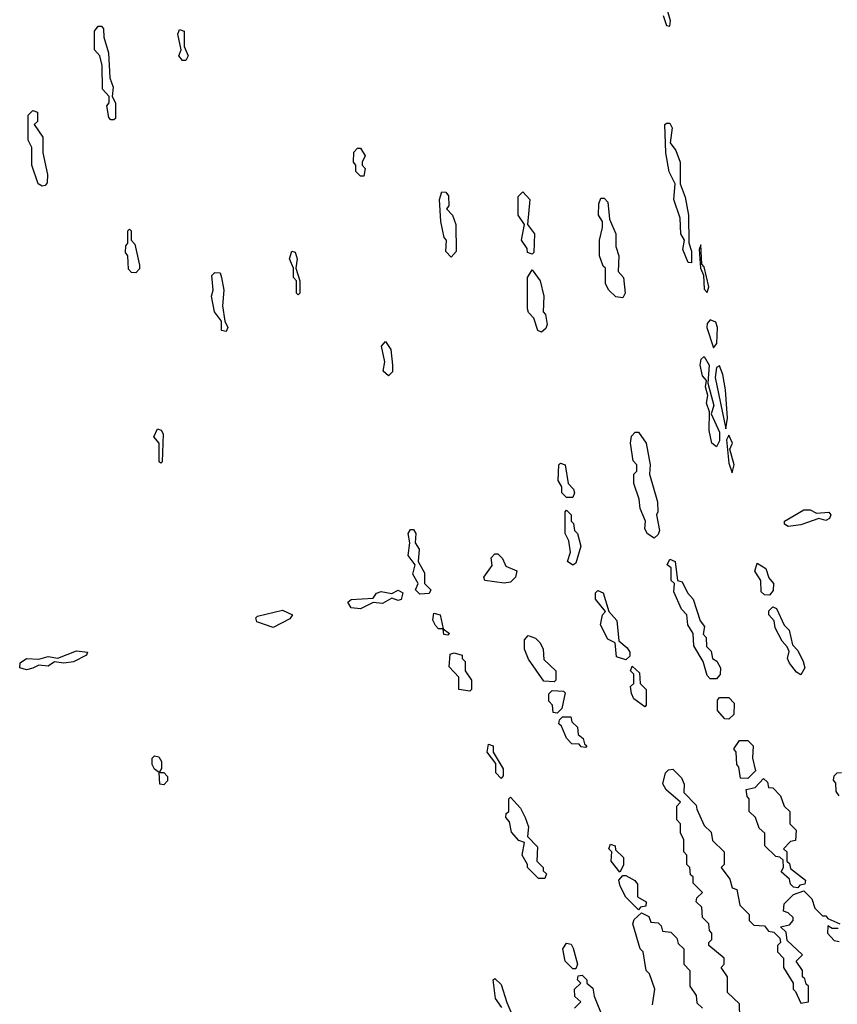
# Model space of a CAD drawing. Extents: x 2737310 to 2869991, y 870230 to 1012730.
# Tile 242 of 256: x 2796393 to 2799012, y 935287 to 938441. Entities that reach past the tile are written whole.
import ezdxf

# ---------------------------------------------------------------- set-up
doc = ezdxf.new("R2010")
doc.units = 0

msp = doc.modelspace()

# ---------------------------------------------------------------- linework, layer by layer
at = {"layer": '0CON02XD'}
for points in [[(2798475, 938420), (2798477.7, 938437.7), (2798466.7, 938475)], [(2798454.2, 938455), (2798465, 938422.5), (2798475, 938420)], [(2796695, 938120), (2796685, 938120), (2796678.3, 938128.3), (2796672.5, 938165), (2796680, 938175), (2796680, 938195), (2796658.3, 938218.3), (2796657.5, 938295), (2796650, 938325), (2796632.5, 938345), (2796632.5, 938405), (2796645, 938420), (2796655, 938420), (2796661.7, 938411.7), (2796662.5, 938385), (2796677.5, 938335), (2796682.5, 938255), (2796692.5, 938225), (2796690, 938195), (2796700, 938175), (2796700, 938125), (2796695, 938120)], [(2796925, 938310), (2796915, 938310), (2796902.5, 938325), (2796910, 938345), (2796900, 938395), (2796905, 938410), (2796920, 938405), (2796920, 938355), (2796932.5, 938325), (2796925, 938310)], [(2796465, 937907.5), (2796452.5, 937915), (2796432.5, 937975), (2796431.7, 938031.7), (2796420, 938055), (2796420, 938135), (2796435, 938150), (2796450, 938145), (2796450, 938115), (2796440, 938105), (2796467.5, 938065), (2796467.5, 938015), (2796482.5, 937945), (2796481.7, 937918.3), (2796475, 937910), (2796465, 937907.5)], [(2798545, 937662.5), (2798533.9, 937663.9), (2798516.7, 937705), (2798522.5, 937735), (2798511.2, 937755), (2798508.8, 937805), (2798488.8, 937865), (2798492.5, 937915), (2798473.6, 937953.6), (2798462.5, 938015), (2798460, 938105), (2798465, 938110), (2798475, 938110), (2798482.5, 938095), (2798477, 938047), (2798495, 938022.5), (2798508.6, 937985), (2798508.8, 937915), (2798525, 937872.5), (2798535.6, 937815), (2798536.1, 937726.1), (2798545, 937700), (2798545, 937662.5)], [(2797495, 937940), (2797485, 937940), (2797470, 937955), (2797470, 937975), (2797462.5, 937985), (2797463, 938017), (2797475, 938030), (2797485, 938030), (2797500, 938005), (2797490, 937985), (2797490, 937975), (2797500, 937965), (2797495, 937940)], [(2797775, 937680), (2797758.3, 937698.3), (2797760, 937735), (2797753, 937743), (2797742.5, 937795), (2797737.5, 937865), (2797745, 937890), (2797758.3, 937888.3), (2797767, 937877), (2797767.5, 937845), (2797760, 937835), (2797780, 937815), (2797790, 937785), (2797791.7, 937698.3), (2797775, 937680)], [(2798035, 937690), (2798020, 937695), (2798018.3, 937708.3), (2798000, 937735), (2798010, 937785), (2797990, 937815), (2797990, 937875), (2798005, 937890), (2798027.5, 937865), (2798020, 937785), (2798042.5, 937755), (2798040, 937695), (2798035, 937690)], [(2798325, 937550), (2798303, 937553), (2798280, 937575), (2798270, 937595), (2798270, 937645), (2798261.7, 937651.7), (2798250, 937685), (2798250, 937735), (2798260, 937775), (2798260, 937795), (2798247.5, 937815), (2798248.3, 937851.7), (2798255, 937870), (2798265, 937870), (2798277, 937857), (2798282.5, 937802.5), (2798302.5, 937755), (2798302.5, 937715), (2798312.5, 937685), (2798310, 937635), (2798327.5, 937615), (2798332.5, 937565), (2798325, 937550)], [(2796765, 937630), (2796751.7, 937631.7), (2796741.7, 937641.7), (2796740, 937685), (2796732.5, 937695), (2796733, 937717), (2796740, 937725), (2796740, 937765), (2796745, 937770), (2796750, 937765), (2796750, 937735), (2796761.7, 937721.7), (2796777.5, 937655), (2796777, 937643), (2796765, 937630)], [(2798595, 937567.5), (2798600, 937585), (2798585, 937650), (2798578.3, 937658.3), (2798575, 937720), (2798570, 937705), (2798574.2, 937645), (2798583.3, 937623.3), (2798585, 937577.5), (2798595, 937567.5)], [(2797285, 937560), (2797280, 937565), (2797280, 937605), (2797270, 937615), (2797270, 937645), (2797257.5, 937675), (2797265, 937700), (2797276.1, 937696.1), (2797282.5, 937675), (2797277.5, 937645), (2797290, 937605), (2797290, 937565), (2797285, 937560)], [(2798065, 937440), (2798052.5, 937445), (2798040, 937485), (2798023, 937503), (2798020, 937515), (2798020, 937615), (2798035, 937640), (2798060, 937605), (2798072.5, 937555), (2798070, 937505), (2798077, 937497), (2798082.5, 937465), (2798078.3, 937451.7), (2798065, 937440)], [(2797055, 937442.5), (2797040, 937445), (2797040, 937475), (2797017.5, 937505), (2797007.5, 937555), (2797012.5, 937575), (2797008.3, 937621.7), (2797018.3, 937631.7), (2797035, 937630), (2797040, 937615), (2797047.5, 937575), (2797042.5, 937525), (2797050, 937475), (2797060, 937455), (2797055, 937442.5)], [(2798615, 937390), (2798625.9, 937404.1), (2798628, 937455), (2798622.5, 937472.5), (2798605, 937480), (2798595, 937467.5), (2798594.4, 937455), (2798615, 937390)], [(2797575, 937300), (2797557.5, 937315), (2797562.5, 937345), (2797552.5, 937395), (2797565, 937410), (2797582.5, 937385), (2797587.5, 937335), (2797587, 937313), (2797575, 937300)], [(2798625, 937072.5), (2798610, 937085), (2798601.2, 937125), (2798602.5, 937185), (2798592.7, 937212.7), (2798597.5, 937237.5), (2798590, 937265), (2798592.5, 937285), (2798580.5, 937300.5), (2798572.5, 937335), (2798576.2, 937353.8), (2798585, 937362.5), (2798601.4, 937335), (2798596.7, 937276.7), (2798616.5, 937205), (2798608.3, 937178.3), (2798635, 937120), (2798635, 937092.5), (2798625, 937072.5)], [(2798655, 937130), (2798660, 937165), (2798653.8, 937255), (2798645.8, 937305), (2798635, 937332.5), (2798625, 937327.5), (2798621.1, 937295), (2798655, 937130)], [(2796845, 937020), (2796840, 937025), (2796840, 937085), (2796822.5, 937105), (2796835, 937130), (2796846.4, 937126.4), (2796852.5, 937115), (2796850, 937025), (2796845, 937020)], [(2798425, 936780), (2798404.1, 936794.1), (2798395, 936810), (2798397.5, 936835), (2798380, 936875), (2798377.5, 936905), (2798360, 936955), (2798360, 936985), (2798370, 936995), (2798370, 937015), (2798358.3, 937028.3), (2798350, 937085), (2798353, 937107), (2798365, 937120), (2798375, 937120), (2798400, 937085), (2798412.5, 937015), (2798410, 936985), (2798436.4, 936896.4), (2798437.5, 936865), (2798432.5, 936855), (2798442.5, 936805), (2798438.3, 936791.7), (2798425, 936780)], [(2798675, 936990), (2798681.2, 937015), (2798667.5, 937065), (2798676, 937085), (2798665, 937110), (2798656.7, 937095), (2798665, 937020), (2798675, 936990)], [(2798165, 936910), (2798145, 936910), (2798130, 936925), (2798130, 936945), (2798117.5, 936965), (2798120, 937015), (2798125, 937020), (2798140, 937015), (2798150, 936955), (2798167, 936937), (2798170, 936925), (2798165, 936910)], [(2798165, 936693.8), (2798147.5, 936705), (2798157.5, 936735), (2798151.7, 936771.7), (2798140, 936795), (2798140, 936865), (2798145, 936870), (2798160, 936855), (2798160, 936835), (2798167, 936827), (2798170, 936805), (2798180, 936795), (2798190, 936755), (2798175, 936700), (2798165, 936693.8)], [(2798855, 936818), (2798843.3, 936825), (2798843.3, 936835), (2798905, 936871.2), (2798925, 936871.2), (2798945, 936860), (2798985, 936863.3), (2798991.2, 936855), (2798987, 936843), (2798975, 936836.7), (2798953, 936843), (2798895, 936823.1), (2798855, 936818)], [(2797675, 936600.8), (2797661.2, 936615), (2797670, 936635), (2797652.5, 936665), (2797660, 936695), (2797637.5, 936725), (2797642.5, 936765), (2797637.5, 936795), (2797645, 936807.5), (2797655, 936807.5), (2797662.5, 936795), (2797660, 936765), (2797672.5, 936745), (2797670, 936705), (2797689.3, 936669.3), (2797690, 936635), (2797710, 936615), (2797705, 936602.5), (2797675, 936600.8)], [(2797945, 936635.8), (2797882.5, 936645), (2797880, 936655), (2797907, 936693), (2797903, 936717), (2797915, 936730), (2797925, 936730), (2797940, 936715), (2797950.7, 936690.7), (2797985.8, 936675.8), (2797981.2, 936655), (2797965, 936638.8), (2797945, 936635.8)], [(2798625, 936330), (2798605, 936330), (2798595, 936340), (2798582.5, 936385), (2798552.5, 936435), (2798550, 936475), (2798533, 936503), (2798530, 936535), (2798513, 936553), (2798488.3, 936608.3), (2798490, 936635), (2798480, 936645), (2798480, 936685), (2798467.5, 936695), (2798475, 936712.5), (2798492.5, 936705), (2798500, 936645), (2798515, 936640), (2798532.5, 936605), (2798550, 936585), (2798572.5, 936515), (2798587, 936497), (2798582.5, 936472.5), (2798591.7, 936461.7), (2798593, 936433), (2798608.3, 936418.3), (2798612.5, 936395), (2798626.4, 936386.4), (2798637.5, 936365), (2798637, 936343), (2798625, 936330)], [(2798795, 936597.5), (2798778.3, 936598.3), (2798768.3, 936608.3), (2798767.5, 936645), (2798747.5, 936675), (2798755, 936700), (2798783, 936683), (2798793, 936653), (2798807.5, 936635), (2798807, 936613), (2798795, 936597.5)], [(2797485, 936554.2), (2797455, 936556.7), (2797443.8, 936575), (2797455, 936583.8), (2797525, 936587.5), (2797535.8, 936604.2), (2797550.5, 936609.5), (2797585, 936602.5), (2797605, 936613.8), (2797620, 936605), (2797615, 936584), (2797605, 936580.8), (2797585, 936587.5), (2797555, 936571.4), (2797525, 936573.8), (2797485, 936554.2)], [(2798335, 936390), (2798305, 936400), (2798300, 936445), (2798277, 936457), (2798253, 936503), (2798260, 936535), (2798270, 936545), (2798237.5, 936585), (2798237.5, 936605), (2798245, 936612.5), (2798262.5, 936605), (2798280, 936545), (2798306.2, 936516.2), (2798311.7, 936451.7), (2798339.3, 936429.3), (2798347.5, 936415), (2798347.5, 936402.5), (2798335, 936390)], [(2797205, 936494), (2797152.7, 936512.7), (2797150, 936525), (2797155, 936530), (2797235, 936550), (2797267.5, 936535), (2797258.2, 936521.8), (2797205, 936494)], [(2797765, 936470), (2797751.7, 936471.7), (2797750, 936490), (2797735, 936490), (2797725, 936500), (2797717, 936517), (2797720, 936540), (2797740, 936535), (2797750, 936490), (2797770, 936475), (2797765, 936470)], [(2798895, 936342.5), (2798880.7, 936350.7), (2798859.3, 936379.3), (2798852.5, 936395), (2798857.5, 936417.5), (2798851.7, 936431.7), (2798835, 936450), (2798813, 936493), (2798810, 936515), (2798792.5, 936535), (2798793, 936547), (2798805, 936560), (2798817.5, 936555), (2798841.7, 936501.7), (2798857.5, 936485), (2798868.3, 936438.3), (2798885, 936420), (2798902.5, 936385), (2798907.5, 936365), (2798895, 936342.5)], [(2798105, 936320), (2798071.7, 936321.7), (2798023, 936393), (2798010, 936425), (2798010, 936455), (2798021.7, 936468.3), (2798045, 936460), (2798060, 936445), (2798070, 936425), (2798071.7, 936391.7), (2798110, 936355), (2798110, 936325), (2798105, 936320)], [(2796415, 936358.9), (2796393.3, 936365), (2796395, 936381.2), (2796415, 936394.2), (2796455, 936392.5), (2796485, 936400.6), (2796515, 936396), (2796575, 936419.2), (2796610, 936415), (2796607.5, 936405), (2796565.5, 936384.5), (2796535, 936379.4), (2796505, 936384), (2796485, 936370.6), (2796455, 936373.8), (2796435, 936364.2), (2796415, 936358.9)], [(2797835, 936290), (2797800, 936295), (2797800, 936335), (2797768.3, 936368.3), (2797771.7, 936408.3), (2797785, 936412.5), (2797810, 936405), (2797810, 936395), (2797820, 936385), (2797820, 936355), (2797840, 936325), (2797840, 936295), (2797835, 936290)], [(2798395, 936240), (2798360, 936265), (2798353, 936283), (2798350, 936305), (2798360, 936315), (2798360, 936345), (2798350, 936355), (2798355, 936370), (2798378.3, 936348.3), (2798380, 936315), (2798400, 936295), (2798400, 936245), (2798395, 936240)], [(2798115, 936220), (2798101.7, 936221.7), (2798100, 936245), (2798088.3, 936258.3), (2798088.3, 936281.7), (2798098.3, 936291.7), (2798135, 936290), (2798140, 936285), (2798130, 936235), (2798115, 936220)], [(2798665, 936200), (2798651.7, 936201.7), (2798628.3, 936228.3), (2798628.3, 936261.7), (2798635, 936270), (2798665, 936270), (2798681.7, 936251.7), (2798680, 936215), (2798665, 936200)], [(2798205, 936110), (2798191.7, 936111.7), (2798185, 936120), (2798161.7, 936121.7), (2798145, 936140), (2798128.3, 936178.3), (2798120, 936185), (2798121.7, 936198.3), (2798131.7, 936208.3), (2798158.3, 936208.3), (2798161.7, 936191.7), (2798180, 936175), (2798181.7, 936151.7), (2798198.3, 936138.3), (2798201.7, 936121.7), (2798210, 936115), (2798205, 936110)], [(2798725, 936010), (2798701.7, 936011.7), (2798697, 936047), (2798690, 936055), (2798687.5, 936095), (2798680, 936105), (2798698.3, 936131.7), (2798725, 936132.5), (2798742.5, 936115), (2798740, 936075), (2798750, 936035), (2798725, 936010)], [(2797935, 936010), (2797918.3, 936028.3), (2797918.3, 936058.3), (2797890, 936095), (2797895, 936120), (2797910, 936115), (2797910, 936095), (2797941.7, 936041.7), (2797941.7, 936018.3), (2797935, 936010)], [(2796855, 935990), (2796841.7, 935991.7), (2796840, 936030), (2796825, 936040), (2796817.5, 936055), (2796817.5, 936075), (2796825, 936082.5), (2796839.3, 936079.3), (2796847.5, 936065), (2796847.5, 936042.5), (2796840, 936030), (2796855, 936030), (2796867, 936017), (2796867, 936003), (2796855, 935990)], [(2798700, 935245), (2798698.3, 935288.3), (2798660, 935325), (2798660, 935375), (2798640, 935405), (2798650, 935415), (2798650, 935435), (2798600, 935475), (2798600, 935485), (2798610, 935495), (2798610, 935515), (2798603, 935523), (2798600, 935545), (2798580, 935565), (2798578.3, 935598.3), (2798560, 935615), (2798561.7, 935628.3), (2798580, 935645), (2798550, 935675), (2798550, 935695), (2798541.7, 935701.7), (2798540, 935725), (2798530, 935735), (2798530, 935765), (2798520, 935775), (2798520, 935815), (2798510, 935835), (2798510, 935865), (2798498.3, 935878.3), (2798498.3, 935921.7), (2798510, 935935), (2798463.6, 935973.6), (2798453, 935993), (2798461.7, 936028.3), (2798471.7, 936038.3), (2798485, 936040), (2798512.5, 936012.5), (2798521.7, 935991.7), (2798520, 935965), (2798560, 935925), (2798561.7, 935911.7)], [(2799017.5, 935955), (2799008.3, 935968.3), (2799007.5, 935995), (2799000, 936005), (2799001.7, 936018.3), (2799011.7, 936028.3), (2799025, 936030)], [(2798885, 935660), (2798871.7, 935661.7), (2798861.7, 935671.7), (2798858.3, 935688.3), (2798831.7, 935711.7), (2798840, 935725), (2798838.3, 935748.3), (2798828.3, 935758.3), (2798815, 935760), (2798780, 935795), (2798780, 935835), (2798761.7, 935851.7), (2798750, 935885), (2798730, 935905), (2798730, 935945), (2798723, 935953), (2798720, 935975), (2798748.3, 935981.7), (2798775, 936010), (2798788.3, 935998.3), (2798791.7, 935981.7), (2798805, 935980), (2798830, 935955), (2798841.7, 935921.7), (2798860, 935905), (2798860, 935865), (2798880, 935845), (2798878.3, 935811.7), (2798861.7, 935808.3), (2798840, 935785), (2798850, 935775), (2798850, 935745), (2798858.3, 935738.3), (2798861.7, 935721.7), (2798910, 935685), (2798908.3, 935671.7), (2798891.7, 935668.3), (2798885, 935660)], [(2798075, 935690), (2798055, 935690), (2798020, 935725), (2798020, 935735), (2798002.5, 935765), (2798010, 935805), (2797991.7, 935811.7), (2797968.3, 935838.3), (2797961.7, 935871.7), (2797950, 935885), (2797951.7, 935898.3), (2797960, 935905), (2797960, 935945), (2797965, 935950), (2797997.5, 935915), (2798012.5, 935885), (2798022.5, 935855), (2798020, 935825), (2798051.7, 935791.7), (2798050, 935745), (2798070, 935725), (2798070, 935715), (2798080, 935705), (2798075, 935690)], [(2798561.7, 935911.7), (2798585, 935860), (2798608.3, 935838.3), (2798611.7, 935811.7), (2798650, 935775), (2798650, 935735), (2798640, 935725), (2798667.5, 935687.5), (2798675, 935660), (2798690, 935655), (2798700, 935605), (2798730, 935575), (2798730, 935555), (2798745, 935540), (2798778.3, 935538.3), (2798791.7, 935521.7), (2798808.3, 935518.3), (2798828.3, 935498.3), (2798830, 935485), (2798820, 935475), (2798820, 935455), (2798840, 935435), (2798840, 935405), (2798870, 935355), (2798870, 935335), (2798878.3, 935328.3), (2798895, 935290), (2798920, 935295), (2798920, 935345), (2798911.7, 935351.7), (2798908.3, 935368.3), (2798900, 935375), (2798900, 935395), (2798880, 935425), (2798900, 935445), (2798851.7, 935491.7), (2798848.3, 935518.3), (2798830, 935535), (2798858.3, 935541.7), (2798870, 935555), (2798870, 935565), (2798855, 935580), (2798840, 935585), (2798841.7, 935608.3), (2798871.7, 935638.3), (2798905, 935650), (2798930, 935625), (2798940, 935595), (2798965, 935570), (2798975, 935570), (2798981.7, 935561.7), (2799020, 935545)], [(2798315, 935710), (2798287.5, 935745), (2798290, 935775), (2798280, 935785), (2798285, 935800), (2798300, 935795), (2798301.7, 935781.7), (2798327, 935757), (2798327, 935733), (2798315, 935710)], [(2798375, 935590), (2798335, 935630), (2798316.7, 935665), (2798312.5, 935685), (2798325, 935700), (2798335, 935700), (2798363, 935683), (2798371.7, 935671.7), (2798371.7, 935631.7), (2798400, 935615), (2798398.3, 935601.7), (2798381.7, 935598.3), (2798375, 935590)], [(2798420, 935285), (2798427.5, 935335), (2798410, 935385), (2798400, 935395), (2798390, 935455), (2798380, 935465), (2798357.5, 935545), (2798361.7, 935558.3), (2798385, 935580), (2798408.3, 935568.3), (2798415, 935550), (2798438.3, 935548.3), (2798448.3, 935538.3), (2798451.7, 935521.7), (2798478.3, 935518.3), (2798498.3, 935498.3), (2798501.7, 935481.7), (2798520, 935465), (2798520, 935415), (2798540, 935395), (2798540, 935345), (2798560, 935315), (2798561.7, 935291.7), (2798580, 935275)], [(2799015, 935530), (2798995, 935530), (2798981.7, 935538.3), (2798980, 935515), (2799001.7, 935491.7), (2799018.3, 935488.3)], [(2798175, 935400), (2798165, 935400), (2798140, 935425), (2798132.5, 935465), (2798145, 935482.5), (2798159.3, 935479.3), (2798166.4, 935466.4), (2798180, 935415), (2798175, 935400)], [(2797937, 935277), (2797917.5, 935305), (2797910, 935365), (2797915, 935370), (2797935, 935350), (2797953, 935293), (2797970, 935255)], [(2798170, 935275), (2798190, 935295), (2798171.7, 935311.7), (2798170, 935335), (2798190, 935355), (2798180, 935365), (2798181.7, 935378.3), (2798195, 935380), (2798210, 935365), (2798210, 935355), (2798228.8, 935338.8), (2798233, 935313), (2798261.7, 935241.7)]]:
    msp.add_lwpolyline(points, dxfattribs=at)

doc.saveas('drawing.dxf')
